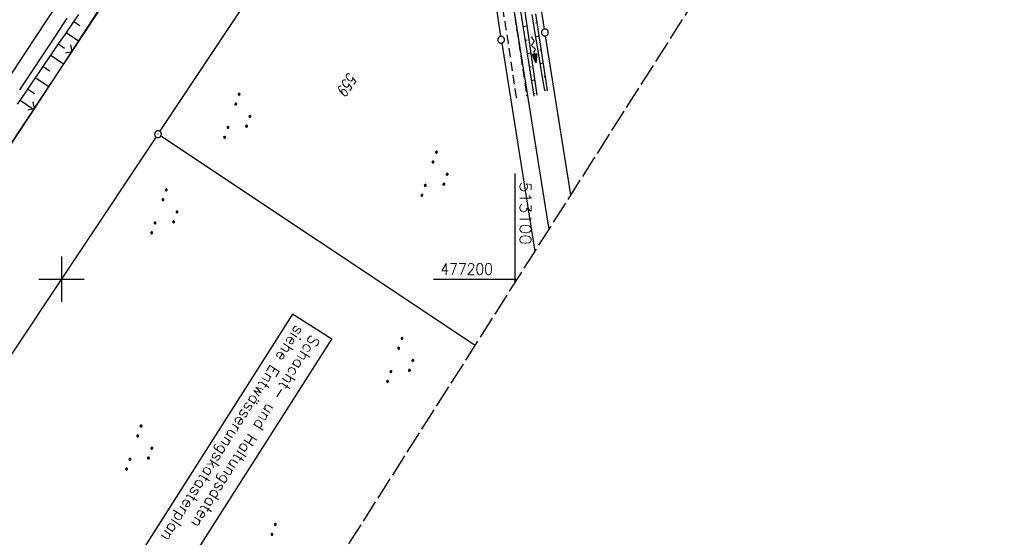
# Model space of a CAD drawing. Extents: x 512721 to 513460, y 476985 to 477919.
# Tile 6 of 23: x 512991 to 513208, y 477143 to 477257. Entities that reach past the tile are written whole.
import ezdxf

# ---------------------------------------------------------------- set-up
doc = ezdxf.new("R2010")
doc.units = 0
doc.header["$LTSCALE"] = 10
doc.header["$MEASUREMENT"] = 0
for name, pattern in [('LT00', [0]), ('LT11', [0.3, 0.2, -0.1]), ('LT14', [0.6, 0.5, -0.1])]:
    doc.linetypes.add(name, pattern=pattern)
doc.layers.get('0').update_dxf_attribs({"linetype": 'LT00'})
for name, color, linetype in [('--FLIEßRICHTPFEIL', 180, 'Continuous'), ('D-D_BESCHRIFT', 182, 'Continuous'), ('DFK_AB_L', 21, 'LT00'), ('DFK_AB_P', 7, 'LT00'), ('DFK_FLUR_NR', 250, 'LT00'), ('DFK_GZPKT', 250, 'LT00'), ('DFK_KATASTER', 250, 'LT00'), ('DFK_NUTZUNG', 250, 'LT00'), ('V87_AFBR_BAB', 250, 'LT00'), ('V87_BOESCH', 250, 'LT00'), ('V87_BOSCHUNG', 250, 'LT00'), ('V87_FELDWEG', 250, 'LT11'), ('V87_GRABEN', 250, 'LT00'), ('V87_LD_MARK', 250, 'LT00'), ('V87_RASTER', 250, 'LT00'), ('V87_ZAUN', 40, 'LT00')]:
    doc.layers.add(name, color=color, linetype=linetype)
doc.layers.add('-BLATT_87-RAND', color=7, linetype='LT14', plot=False)
doc.styles.add('ROMANS', font='romans.shx', dxfattribs={"width": 0.8})
doc.styles.get("Standard").update_dxf_attribs({"font": 'romans.shx'})

# ---------------------------------------------------------------- blocks, each defined once
blk = doc.blocks.new('SYMB7010')
at = {"color": 0, "linetype": 'ByBlock'}
for points in [[(-0.031408, 0.499213), (-0.093728, 0.49134), (-0.15457, 0.475719), (-0.212975, 0.452595), (-0.268021, 0.422333), (-0.31884, 0.385411), (-0.36463, 0.342411), (-0.40467, 0.29401), (-0.438329, 0.240973), (-0.465074, 0.184136), (-0.484486, 0.124395), (-0.496256, 0.062692), (-0.5002, 0)], [(-0.5002, 0), (-0.496256, -0.062692), (-0.484486, -0.124395), (-0.465075, -0.184136), (-0.438329, -0.240973), (-0.404671, -0.29401), (-0.36463, -0.342411), (-0.31884, -0.385411), (-0.268021, -0.422333), (-0.212975, -0.452595), (-0.154571, -0.475719), (-0.093728, -0.49134), (-0.031408, -0.499213), (0.031408, -0.499213)], [(0.5002, 0), (0.496256, 0.062692), (0.484485, 0.124395), (0.465074, 0.184136), (0.438329, 0.240973), (0.40467, 0.29401), (0.36463, 0.342411), (0.31884, 0.385411), (0.268021, 0.422333), (0.212975, 0.452595), (0.15457, 0.475719), (0.093728, 0.49134), (0.031408, 0.499213), (-0.031408, 0.499213)], [(0.031408, -0.499213), (0.093728, -0.491341), (0.15457, -0.475719), (0.212975, -0.452595), (0.268021, -0.422333), (0.31884, -0.385411), (0.36463, -0.342411), (0.404671, -0.294011), (0.438329, -0.240974), (0.465075, -0.184136), (0.484486, -0.124395), (0.496256, -0.062692), (0.500201, 0)]]:
    blk.add_lwpolyline(points, dxfattribs=at)
blk = doc.blocks.new('SYMB0003')
at = {"color": 0, "linetype": 'ByBlock'}
for p, q in [((-0.015712, 0), (0.010166, 0.012015)), ((0, -0.021257), (-0.015712, 0)), ((0.010166, 0.012015), (0, -0.021257))]:
    blk.add_line(p, q, dxfattribs=at)
for points in [[(-0.031395, 0.499013), (-0.093691, 0.491144), (-0.154509, 0.475528), (-0.21289, 0.452414), (-0.267913, 0.422164), (-0.318712, 0.385257), (-0.364484, 0.342274), (-0.404509, 0.293893), (-0.438154, 0.240877), (-0.464888, 0.184062), (-0.484292, 0.124345), (-0.496058, 0.062667), (-0.5, 0)], [(-0.5, 0), (-0.496058, -0.062667), (-0.484292, -0.124345), (-0.464888, -0.184062), (-0.438154, -0.240877), (-0.404509, -0.293893), (-0.364485, -0.342274), (-0.318712, -0.385257), (-0.267914, -0.422164), (-0.21289, -0.452414), (-0.154509, -0.475529), (-0.093691, -0.491144), (-0.031395, -0.499014), (0.031395, -0.499014)], [(0.5, 0), (0.496057, 0.062667), (0.484292, 0.124345), (0.464888, 0.184062), (0.438153, 0.240877), (0.404509, 0.293893), (0.364484, 0.342274), (0.318712, 0.385257), (0.267913, 0.422164), (0.21289, 0.452414), (0.154509, 0.475528), (0.093691, 0.491144), (0.031395, 0.499013), (-0.031395, 0.499013)], [(0.031395, -0.499014), (0.093691, -0.491144), (0.154509, -0.475529), (0.21289, -0.452414), (0.267914, -0.422164), (0.318712, -0.385257), (0.364485, -0.342274), (0.404509, -0.293893), (0.438154, -0.240877), (0.464889, -0.184062), (0.484292, -0.124345), (0.496058, -0.062667), (0.5, 0)]]:
    blk.add_lwpolyline(points, dxfattribs=at)
blk = doc.blocks.new('SYMB0011')
at = {"color": 0, "linetype": 'ByBlock'}
for p, q in [((0.5, 0), (-0.5, 0)), ((0, 0.5), (0, -0.5))]:
    blk.add_line(p, q, dxfattribs=at)
blk = doc.blocks.new('SYMB0024')
at = {"color": 0, "linetype": 'ByBlock'}
for p, q in [((-0.5, 0.5), (0, 0)), ((0, 0), (0.5, 0.5))]:
    blk.add_line(p, q, dxfattribs=at)
blk = doc.blocks.new('FLIEßRICHTPFEIL')
at = {"layer": '--FLIEßRICHTPFEIL'}
blk.add_hatch(color=256, dxfattribs=at).paths.add_polyline_path([(-1.95, 0.4875), (-1.95, -0.4875), (0, 0)])
for p, q in [((-1.95, 0.4875), (-1.95, -0.4875)), ((-1.95, 0.4875), (0, 0)), ((0, 0), (-1.95, -0.4875))]:
    blk.add_line(p, q, dxfattribs=at)
at = {"layer": '--FLIEßRICHTPFEIL', "start_tangent": (-1, 0), "end_tangent": (-1, 0)}
blk.add_spline([(-1.95, 0), (-2.4375, 0), (-2.925, 0.325), (-3.4125, 0), (-3.9, -0.325), (-4.3875, 0), (-4.875, 0.325), (-5.3625, 0), (-5.85, 0)], degree=3, dxfattribs=at)
blk = doc.blocks.new('SYMB7111')
at = {"color": 0, "linetype": 'ByBlock'}
for p, q in [((-0.13, 0.202919), (-0.13, 0.177081)), ((-0.125, 0.172895), (-0.125, 0.207105)), ((-0.12, 0.209164), (-0.12, 0.170836)), ((-0.115, 0.170204), (-0.115, 0.209796)), ((-0.11, 0.209164), (-0.11, 0.170836)), ((-0.105, 0.172895), (-0.105, 0.207105)), ((-0.1, 0.202919), (-0.1, 0.177081)), ((-0.095, 0.189874), (-0.095, 0.190146)), ((0.1, 0.202919), (0.1, 0.177081)), ((0.105, 0.172895), (0.105, 0.207105)), ((0.11, 0.209164), (0.11, 0.170836)), ((0.115, 0.170204), (0.115, 0.209796)), ((0.12, 0.209164), (0.12, 0.170836)), ((0.125, 0.172895), (0.125, 0.207105)), ((0.13, 0.202919), (0.13, 0.177081)), ((0.135, 0.189874), (0.135, 0.190146)), ((-0.515, -0.177081), (-0.515, -0.202919)), ((-0.51, -0.207105), (-0.51, -0.172895)), ((-0.505, -0.170836), (-0.505, -0.209164)), ((-0.5, -0.209796), (-0.5, -0.170204)), ((-0.495, -0.170836), (-0.495, -0.209164)), ((-0.49, -0.207105), (-0.49, -0.172895)), ((-0.485, -0.177081), (-0.485, -0.202919)), ((-0.48, -0.190126), (-0.48, -0.189854)), ((-0.285, -0.177081), (-0.285, -0.202919)), ((-0.28, -0.207105), (-0.28, -0.172895)), ((-0.275, -0.170836), (-0.275, -0.209164)), ((-0.27, -0.209796), (-0.27, -0.170204)), ((-0.265, -0.170836), (-0.265, -0.209164)), ((-0.26, -0.207105), (-0.26, -0.172895)), ((-0.255, -0.177081), (-0.255, -0.202919)), ((-0.25, -0.190126), (-0.25, -0.189854)), ((0.255, -0.177081), (0.255, -0.202919)), ((0.26, -0.207105), (0.26, -0.172895)), ((0.265, -0.170836), (0.265, -0.209164)), ((0.27, -0.209796), (0.27, -0.170204)), ((0.275, -0.170836), (0.275, -0.209164)), ((0.28, -0.207105), (0.28, -0.172895)), ((0.285, -0.177081), (0.285, -0.202919)), ((0.29, -0.190126), (0.29, -0.189854)), ((0.485, -0.177081), (0.485, -0.202919)), ((0.49, -0.207105), (0.49, -0.172895)), ((0.495, -0.170836), (0.495, -0.209164)), ((0.5, -0.209796), (0.5, -0.170204)), ((0.505, -0.170836), (0.505, -0.209164)), ((0.51, -0.207105), (0.51, -0.172895)), ((0.515, -0.177081), (0.515, -0.202919)), ((0.52, -0.190126), (0.52, -0.189854))]:
    blk.add_line(p, q, dxfattribs=at)
for points in [[(-0.095, 0.19), (-0.096981, 0.198678), (-0.10253, 0.205637), (-0.11055, 0.209499), (-0.11945, 0.209499), (-0.12747, 0.205637), (-0.133019, 0.198678), (-0.135, 0.19), (-0.133019, 0.181322), (-0.12747, 0.174363), (-0.11945, 0.170501), (-0.11055, 0.170501), (-0.10253, 0.174363), (-0.096981, 0.181322), (-0.095, 0.19)], [(0.135, 0.19), (0.133019, 0.198678), (0.12747, 0.205637), (0.11945, 0.209499), (0.11055, 0.209499), (0.10253, 0.205637), (0.096981, 0.198678), (0.095, 0.19), (0.096981, 0.181322), (0.10253, 0.174363), (0.11055, 0.170501), (0.11945, 0.170501), (0.12747, 0.174363), (0.133019, 0.181322), (0.135, 0.19)], [(-0.48, -0.19), (-0.481981, -0.181322), (-0.48753, -0.174363), (-0.49555, -0.170501), (-0.50445, -0.170501), (-0.51247, -0.174363), (-0.518019, -0.181322), (-0.52, -0.19), (-0.518019, -0.198678), (-0.51247, -0.205637), (-0.50445, -0.209499), (-0.49555, -0.209499), (-0.48753, -0.205637), (-0.481981, -0.198678), (-0.48, -0.19)], [(-0.25, -0.19), (-0.251981, -0.181322), (-0.25753, -0.174363), (-0.26555, -0.170501), (-0.27445, -0.170501), (-0.28247, -0.174363), (-0.288019, -0.181322), (-0.29, -0.19), (-0.288019, -0.198678), (-0.28247, -0.205637), (-0.27445, -0.209499), (-0.26555, -0.209499), (-0.25753, -0.205637), (-0.251981, -0.198678), (-0.25, -0.19)], [(0.29, -0.19), (0.288019, -0.181322), (0.28247, -0.174363), (0.27445, -0.170501), (0.26555, -0.170501), (0.25753, -0.174363), (0.251981, -0.181322), (0.25, -0.19), (0.251981, -0.198678), (0.25753, -0.205637), (0.26555, -0.209499), (0.27445, -0.209499), (0.28247, -0.205637), (0.288019, -0.198678), (0.29, -0.19)], [(0.52, -0.19), (0.518019, -0.181322), (0.51247, -0.174363), (0.50445, -0.170501), (0.49555, -0.170501), (0.48753, -0.174363), (0.481981, -0.181322), (0.48, -0.19), (0.481981, -0.198678), (0.48753, -0.205637), (0.49555, -0.209499), (0.50445, -0.209499), (0.51247, -0.205637), (0.518019, -0.198678), (0.52, -0.19)]]:
    blk.add_lwpolyline(points, dxfattribs=at)

msp = doc.modelspace()

# ---------------------------------------------------------------- linework, layer by layer
at = {"layer": '-BLATT_87-RAND'}
msp.add_lwpolyline([(513217.94, 477919.22), (512721.33, 477138.83), (512963.46, 476984.75), (513460.07, 477765.13), (513217.94, 477919.22)], dxfattribs=at)
at = {"layer": 'D-D_BESCHRIFT'}
msp.add_lwpolyline([(513050.94, 477192.29), (513015.76, 477137.06), (513024.38, 477131.57), (513059.56, 477186.8)], close=True, dxfattribs=at)
at = {"layer": 'DFK_AB_L'}
for p, q in [((513021.69, 477232.58), (513067.45, 477301.24)), ((513020.85, 477231.34), (512962.98, 477144.5))]:
    msp.add_line(p, q, dxfattribs=at)
at = {"layer": 'DFK_KATASTER'}
for p, q in [((513085.8, 477327.94), (513096.77, 477253.51)), ((513089.44, 477325.3), (513100.63, 477253.37)), ((513106.42, 477255.1), (513095.9, 477323.12)), ((513112.26, 477218.57), (513106.65, 477253.62)), ((513097, 477252.03), (513104.34, 477206.13)), ((513100.63, 477253.37), (513107.42, 477210.96)), ((513091.15, 477185.4), (513021.89, 477231.54))]:
    msp.add_line(p, q, dxfattribs=at)
at = {"layer": 'V87_AFBR_BAB'}
msp.add_lwpolyline([(513001.19, 477257.49), (512998.59, 477253.54), (512995.98, 477249.6), (512993.37, 477245.66), (512990.76, 477241.72)], dxfattribs=at)
at = {"layer": 'V87_BOESCH'}
for points in [[(513141.4, 477456.47), (513127.55, 477436.73), (513113.17, 477416.01), (513100.03, 477396.23), (513087.71, 477377.12), (513074.3, 477356.92), (513061.43, 477337.61), (513048.19, 477317.9), (513034.54, 477298.47), (513021.05, 477279.04), (513007.84, 477258.85), (512994.95, 477239.01), (512981.82, 477219.22), (512971.8, 477204), (512958.64, 477183.99), (512933.12, 477143.78), (512917.74, 477119.81), (512870.25, 477044.06)], [(513003.73, 477258.35), (513002.26, 477256.17), (513000.78, 477254), (512999.3, 477251.84), (512997.81, 477249.67), (512996.32, 477247.51), (512994.84, 477245.34), (512993.36, 477243.18), (512991.89, 477241), (512990.25, 477238.54)]]:
    msp.add_lwpolyline(points, dxfattribs=at)
at = {"layer": 'V87_BOSCHUNG'}
for p, q in [((513002.7, 477256.82), (513004.03, 477255.92)), ((513101.69, 477255.66), (513102.62, 477255.81)), ((513104.8, 477256.47), (513104.42, 477256.41)), ((513001.02, 477254.34), (513003.72, 477252.5)), ((512999.32, 477251.87), (513000.7, 477250.93)), ((513102.16, 477252.7), (513102.61, 477252.77)), ((513105.26, 477253.5), (513104.54, 477253.39)), ((512997.62, 477249.4), (513000.45, 477247.47)), ((513102.63, 477249.73), (513103.49, 477249.87)), ((513105.72, 477250.54), (513105.38, 477250.48)), ((513106.19, 477247.57), (513105.52, 477247.47)), ((512995.92, 477246.93), (512997.37, 477245.94)), ((513103.1, 477246.77), (513103.51, 477246.84)), ((512994.23, 477244.45), (512997.18, 477242.44)), ((513103.57, 477243.81), (513104.34, 477243.93)), ((513106.65, 477244.61), (513106.33, 477244.56)), ((512992.54, 477241.96), (512994.04, 477240.95)), ((513104.04, 477240.84), (513104.4, 477240.9)), ((513107.11, 477241.64), (513106.51, 477241.55)), ((512990.86, 477239.46), (512993.9, 477237.43))]:
    msp.add_line(p, q, dxfattribs=at)
at = {"layer": 'V87_FELDWEG', "flags": 128}
for points in [[(513100.28, 477240.02), (513099.68, 477244.03), (513099.07, 477248.04), (513098.47, 477252.06), (513097.85, 477256.08), (513097.23, 477260.1), (513096.61, 477264.12), (513095.97, 477268.15), (513095.47, 477271.26), (513094.96, 477274.37), (513094.45, 477277.48), (513093.93, 477280.59), (513093.41, 477283.69), (513092.88, 477286.79), (513092.36, 477289.88), (513091.83, 477292.96), (513091.3, 477296.03), (513090.92, 477298.23), (513090.54, 477300.42), (513090.16, 477302.62), (513089.77, 477304.82), (513089.38, 477307.02), (513088.98, 477309.23), (513088.57, 477311.45), (513088.15, 477313.69), (513087.72, 477315.94), (513087.28, 477318.21), (513086.83, 477320.5), (513086.66, 477321.3), (513086.51, 477322.11), (513086.38, 477322.92), (513086.27, 477323.72), (513086.2, 477324.51), (513086.18, 477325.29), (513086.21, 477326.05), (513086.32, 477326.8), (513086.51, 477327.58), (513086.78, 477328.34), (513087.12, 477329.08), (513087.52, 477329.8), (513087.96, 477330.52), (513088.45, 477331.22), (513088.98, 477331.91), (513089.52, 477332.6), (513090.08, 477333.28), (513090.64, 477333.97), (513091.2, 477334.65), (513092.17, 477335.9), (513093.11, 477337.15), (513094, 477338.42), (513094.86, 477339.69), (513095.7, 477340.96), (513096.51, 477342.24), (513097.31, 477343.52), (513098.09, 477344.81), (513098.86, 477346.09), (513099.63, 477347.38), (513100.4, 477348.67), (513101.18, 477349.95), (513102.52, 477352.12), (513103.89, 477354.27), (513105.28, 477356.42), (513106.7, 477358.57), (513108.14, 477360.7), (513109.6, 477362.83), (513111.07, 477364.96), (513112.54, 477367.09), (513114.03, 477369.21), (513115.52, 477371.33), (513117.01, 477373.46), (513118.5, 477375.58), (513119.98, 477377.71), (513122.24, 477380.97), (513124.47, 477384.24), (513126.69, 477387.51), (513128.9, 477390.79), (513131.09, 477394.08), (513133.27, 477397.36), (513135.45, 477400.65), (513137.62, 477403.95), (513139.79, 477407.24), (513141.95, 477410.54), (513144.12, 477413.84), (513147.52, 477418.99), (513150.93, 477424.15), (513154.34, 477429.3), (513157.75, 477434.45), (513161.17, 477439.61), (513164.59, 477444.76), (513168.02, 477449.91), (513172.43, 477456.55), (513176.83, 477463.18), (513181.25, 477469.82), (513185.66, 477476.45), (513190.07, 477483.08), (513194.49, 477489.71), (513198.91, 477496.34), (513202.16, 477501.21), (513205.42, 477506.09), (513208.67, 477510.96), (513211.93, 477515.84), (513215.18, 477520.71), (513219.62, 477527.36), (513224.06, 477534.01), (513228.49, 477540.67), (513232.92, 477547.33), (513237.34, 477553.99), (513241.76, 477560.65), (513244.4, 477564.64), (513247.04, 477568.63), (513249.68, 477572.62), (513252.32, 477576.6), (513254.96, 477580.59), (513257.61, 477584.57), (513260.26, 477588.56), (513262.91, 477592.53), (513265.58, 477596.51), (513267.37, 477599.18), (513269.18, 477601.86), (513270.98, 477604.53), (513272.77, 477607.21), (513274.57, 477609.89), (513276.35, 477612.57), (513278.13, 477615.26), (513279.9, 477617.96), (513281.65, 477620.67), (513283.39, 477623.38), (513284.58, 477625.25), (513285.76, 477627.13), (513286.94, 477629.01), (513288.12, 477630.89), (513289.3, 477632.76), (513290.49, 477634.64), (513292.08, 477637.12), (513293.69, 477639.6), (513295.31, 477642.07), (513296.93, 477644.53), (513298.56, 477646.99), (513300.2, 477649.45), (513301.84, 477651.9), (513303.48, 477654.35), (513305.12, 477656.81), (513307.72, 477660.7), (513310.32, 477664.6), (513312.91, 477668.5), (513315.5, 477672.4), (513318.09, 477676.3), (513320.69, 477680.2), (513323.23, 477684.01), (513325.78, 477687.82), (513328.32, 477691.63), (513330.87, 477695.44), (513333.42, 477699.25), (513335.96, 477703.06), (513339.07, 477707.72), (513342.17, 477712.39), (513345.27, 477717.05), (513348.36, 477721.72), (513351.46, 477726.39), (513354.45, 477730.91), (513357.45, 477735.44), (513360.44, 477739.96), (513363.42, 477744.49), (513366.41, 477749.03), (513368.87, 477752.78), (513371.34, 477756.54), (513373.8, 477760.3), (513376.26, 477764.06), (513378.72, 477767.82), (513380.8, 477770.99), (513382.88, 477774.16), (513384.96, 477777.32), (513387.05, 477780.49), (513389.14, 477783.64), (513391.24, 477786.79), (513393.52, 477790.19), (513395.81, 477793.57), (513398.11, 477796.96), (513400.41, 477800.33), (513401.73, 477802.26)], [(513403.95, 477800.85), (513403.92, 477800.8), (513400.52, 477795.69), (513397.11, 477790.58), (513393.71, 477785.47), (513391.6, 477782.31), (513389.49, 477779.15), (513387.38, 477775.99), (513385.28, 477772.83), (513383.18, 477769.66), (513381.08, 477766.5), (513379, 477763.35), (513376.93, 477760.2), (513374.86, 477757.05), (513372.8, 477753.9), (513370.73, 477750.75), (513368.66, 477747.6), (513366.54, 477744.39), (513364.42, 477741.19), (513362.3, 477737.98), (513360.18, 477734.77), (513358.06, 477731.57), (513355.95, 477728.36), (513353.83, 477725.15), (513351.9, 477722.2), (513349.98, 477719.26), (513348.05, 477716.31), (513346.12, 477713.36), (513344.2, 477710.42), (513342.26, 477707.47), (513340.33, 477704.53), (513338.39, 477701.6), (513336.21, 477698.33), (513334.03, 477695.07), (513331.84, 477691.82), (513329.64, 477688.57), (513327.44, 477685.32), (513325.24, 477682.08), (513323.03, 477678.83), (513321.03, 477675.9), (513319.04, 477672.97), (513317.04, 477670.04), (513315.06, 477667.1), (513313.08, 477664.16), (513311.1, 477661.21), (513309.14, 477658.26), (513307.2, 477655.29), (513305.6, 477652.83), (513304.01, 477650.36), (513302.42, 477647.89), (513300.84, 477645.42), (513299.26, 477642.94), (513297.68, 477640.47), (513296.1, 477638), (513294.5, 477635.53), (513292.9, 477633.07), (513291.4, 477630.78), (513289.89, 477628.5), (513288.38, 477626.22), (513286.86, 477623.94), (513285.34, 477621.66), (513282.4, 477617.26), (513279.46, 477612.85), (513276.53, 477608.44), (513273.59, 477604.03), (513270.65, 477599.62), (513267.72, 477595.21), (513264.74, 477590.75), (513261.76, 477586.28), (513258.78, 477581.82), (513255.8, 477577.36), (513252.82, 477572.89), (513249.85, 477568.42), (513246.88, 477563.95), (513243.93, 477559.47), (513241.52, 477555.81), (513239.11, 477552.14), (513236.71, 477548.48), (513234.31, 477544.81), (513231.9, 477541.14), (513229.5, 477537.48), (513227.09, 477533.82), (513224.68, 477530.16), (513222.27, 477526.5), (513219.84, 477522.85), (513217.41, 477519.21), (513215.36, 477516.15), (513213.3, 477513.11), (513211.25, 477510.07), (513209.18, 477507.02), (513207.12, 477503.98), (513205.06, 477500.94), (513203, 477497.9), (513200.94, 477494.86), (513198.13, 477490.68), (513195.33, 477486.5), (513192.54, 477482.31), (513189.75, 477478.13), (513186.97, 477473.93), (513184.19, 477469.74), (513181.41, 477465.54), (513178.64, 477461.35), (513175.86, 477457.15), (513173.08, 477452.96), (513170.3, 477448.76), (513167.61, 477444.73), (513164.93, 477440.69), (513162.24, 477436.65), (513159.55, 477432.62), (513156.87, 477428.58), (513154.19, 477424.54), (513151.51, 477420.5), (513148.85, 477416.45), (513146.19, 477412.39), (513144.38, 477409.62), (513142.57, 477406.84), (513140.76, 477404.06), (513138.95, 477401.28), (513137.14, 477398.5), (513135.32, 477395.72), (513133.5, 477392.95), (513131.67, 477390.18), (513129.83, 477387.42), (513127.98, 477384.67), (513126.12, 477381.92), (513124.24, 477379.19), (513122.35, 477376.46), (513120.97, 477374.5), (513119.59, 477372.55), (513118.2, 477370.6), (513116.82, 477368.65), (513115.43, 477366.7), (513114.06, 477364.75), (513112.69, 477362.79), (513111.34, 477360.82), (513110, 477358.84), (513108.68, 477356.85), (513107.39, 477354.85), (513106.11, 477352.83), (513104.87, 477350.79), (513103.66, 477348.74), (513103.14, 477347.82), (513102.62, 477346.91), (513102.1, 477346), (513101.57, 477345.09), (513101.03, 477344.18), (513100.48, 477343.28), (513099.72, 477342.09), (513098.93, 477340.92), (513098.12, 477339.76), (513097.29, 477338.62), (513096.45, 477337.49), (513095.6, 477336.37), (513095, 477335.6), (513094.4, 477334.83), (513093.79, 477334.07), (513093.15, 477333.3), (513092.61, 477332.67), (513092.07, 477332.04), (513091.53, 477331.39), (513091, 477330.74), (513090.5, 477330.08), (513090.04, 477329.41), (513089.62, 477328.72), (513089.27, 477328.02), (513088.98, 477327.29), (513088.78, 477326.55), (513088.67, 477325.9), (513088.62, 477325.24), (513088.63, 477324.56), (513088.67, 477323.88), (513088.75, 477323.19), (513088.85, 477322.49), (513088.96, 477321.79), (513089.09, 477321.1), (513089.5, 477318.76), (513089.91, 477316.44), (513090.31, 477314.15), (513090.7, 477311.87), (513091.09, 477309.61), (513091.47, 477307.36), (513091.86, 477305.11), (513092.24, 477302.87), (513092.62, 477300.64), (513093, 477298.4), (513093.39, 477296.16), (513093.92, 477293.11), (513094.46, 477290.04), (513094.99, 477286.97), (513095.54, 477283.89), (513096.07, 477280.8), (513096.61, 477277.71), (513097.14, 477274.62), (513097.67, 477271.52), (513098.19, 477268.43), (513098.76, 477264.93), (513099.32, 477261.43), (513099.87, 477257.93), (513100.41, 477254.44), (513100.94, 477250.94), (513101.47, 477247.45), (513101.99, 477243.95), (513102.52, 477240.46)]]:
    msp.add_lwpolyline(points, dxfattribs=at)
at = {"layer": 'V87_GRABEN'}
for points in [[(513104.83, 477240.54), (513104.32, 477244.12), (513103.8, 477247.69), (513103.28, 477251.27), (513102.76, 477254.84), (513102.23, 477258.41), (513101.69, 477261.98), (513101.14, 477265.55), (513100.57, 477269.12), (513100.01, 477272.6), (513099.43, 477276.07), (513098.84, 477279.55), (513098.25, 477283.02), (513097.65, 477286.49), (513097.05, 477289.96), (513096.45, 477293.43), (513095.86, 477296.91), (513095.17, 477300.95), (513094.49, 477305), (513093.81, 477309.04), (513093.14, 477313.09), (513092.47, 477317.14), (513091.82, 477324.99), (513091.24, 477327.88)], [(513099.57, 477268.97), (513104.12, 477240.36)], [(513106.51, 477241.55), (513105.81, 477245.75), (513105.11, 477249.95), (513104.41, 477254.15), (513103.71, 477258.36)], [(513107.11, 477241.63), (513104.49, 477258.47)]]:
    msp.add_lwpolyline(points, dxfattribs=at)
at = {"layer": 'V87_LD_MARK'}
msp.add_lwpolyline([(513132.52, 477459.07), (513125.08, 477448.1), (513117.64, 477437.14), (513110.21, 477426.17), (513102.78, 477415.19), (513095.35, 477404.22), (513087.93, 477393.24), (513080.51, 477382.26), (513073.1, 477371.28), (513065.7, 477360.29), (513058.3, 477349.3), (513050.9, 477338.3), (513043.52, 477327.3), (513036.14, 477316.3), (513028.78, 477305.28), (513021.42, 477294.26), (513014.07, 477283.24), (513006.62, 477272.03), (512999.17, 477260.82), (512991.74, 477249.6), (512984.33, 477238.37)], dxfattribs=at)
at = {"layer": 'V87_RASTER'}
for p, q in [((513100, 477199.31), (513100, 477223.31)), ((513000, 477205), (513000, 477195)), ((512995, 477200), (513005, 477200)), ((513081.94, 477200), (513100.44, 477200))]:
    msp.add_line(p, q, dxfattribs=at)
at = {"layer": 'V87_ZAUN'}
for p, q in [((513002.33, 477250.16), (513010.61, 477262.67)), ((512985.72, 477225.17), (512994.04, 477237.65))]:
    msp.add_line(p, q, dxfattribs=at)
msp.add_lwpolyline([(512994.04, 477237.65), (512995.08, 477239.2), (513002.33, 477250.16)], dxfattribs=at)

# ---------------------------------------------------------------- block references
at = {"layer": '--FLIEßRICHTPFEIL', "rotation": 277.8769472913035}
msp.add_blockref('FLIEßRICHTPFEIL', (513104.52, 477247.67), dxfattribs=at)
at = {"layer": 'DFK_AB_P', "xscale": 1.499999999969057, "yscale": 1.5, "zscale": 1.5, "rotation": 251.2881100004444}
msp.add_blockref('SYMB0003', (513021.27, 477231.96), dxfattribs=at)
at = {"layer": 'DFK_GZPKT', "xscale": 1.499999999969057, "yscale": 1.5, "zscale": 1.5, "rotation": 251.2881100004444}
for p in [(513096.88, 477252.77), (513106.53, 477254.36)]:
    msp.add_blockref('SYMB7010', p, dxfattribs=at)
at = {"layer": 'DFK_NUTZUNG', "yscale": 10, "zscale": 10, "rotation": 251.28826}
for p, xscale in [((513039.34, 477235.42), 10), ((513082.82, 477222.65), 10), ((513023.29, 477214.35), 10), ((513075.25, 477181.61), 10), ((513017.74, 477162.3), 9.999999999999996), ((513047.31, 477140.63), 9.999999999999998)]:
    msp.add_blockref('SYMB7111', p, dxfattribs=dict(at, xscale=xscale))
at = {"layer": 'V87_FELDWEG', "xscale": 0.09999999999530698, "yscale": 0.09999999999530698, "zscale": 0.1, "rotation": 237.5288994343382}
for p in [(513100.28, 477240.02), (513102.52, 477240.46)]:
    msp.add_blockref('SYMB0011', p, dxfattribs=at)
at = {"layer": 'V87_ZAUN', "yscale": 2.100000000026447, "zscale": 2.1}
for p, xscale, rotation in [((513002.33, 477250.16), 2.099999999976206, 56.50417942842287), ((512994.04, 477237.65), 2.099999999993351, 56.3153094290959)]:
    msp.add_blockref('SYMB0024', p, dxfattribs=dict(at, xscale=xscale, rotation=rotation))

# ---------------------------------------------------------------- texts
at = {"layer": 'D-D_BESCHRIFT', "style": 'ROMANS'}
for s, p in [('siehe Entwässerungskatasterplan', (513051.65, 477190.06)), ('Schacht- und Haltungsdaten', (513055.01, 477187.95))]:
    msp.add_text(s, height=2.5, rotation=237.5021, dxfattribs=at).set_placement(p)
at = {"layer": 'DFK_FLUR_NR', "oblique": 13.754, "width": 0.75}
msp.add_text('559', height=2.5, rotation=237.5289, dxfattribs=at).set_placement((513063.28, 477245.75))
at = {"layer": 'V87_RASTER'}
for s, rotation, width, p in [(' 513100', 269.9988, 1.08, (513101, 477223.31)), (' 477200', 359.9987, 0.902, (513081.94, 477201))]:
    msp.add_text(s, height=2.5, rotation=rotation, dxfattribs=dict(at, width=width)).set_placement(p)

doc.saveas('drawing.dxf')
